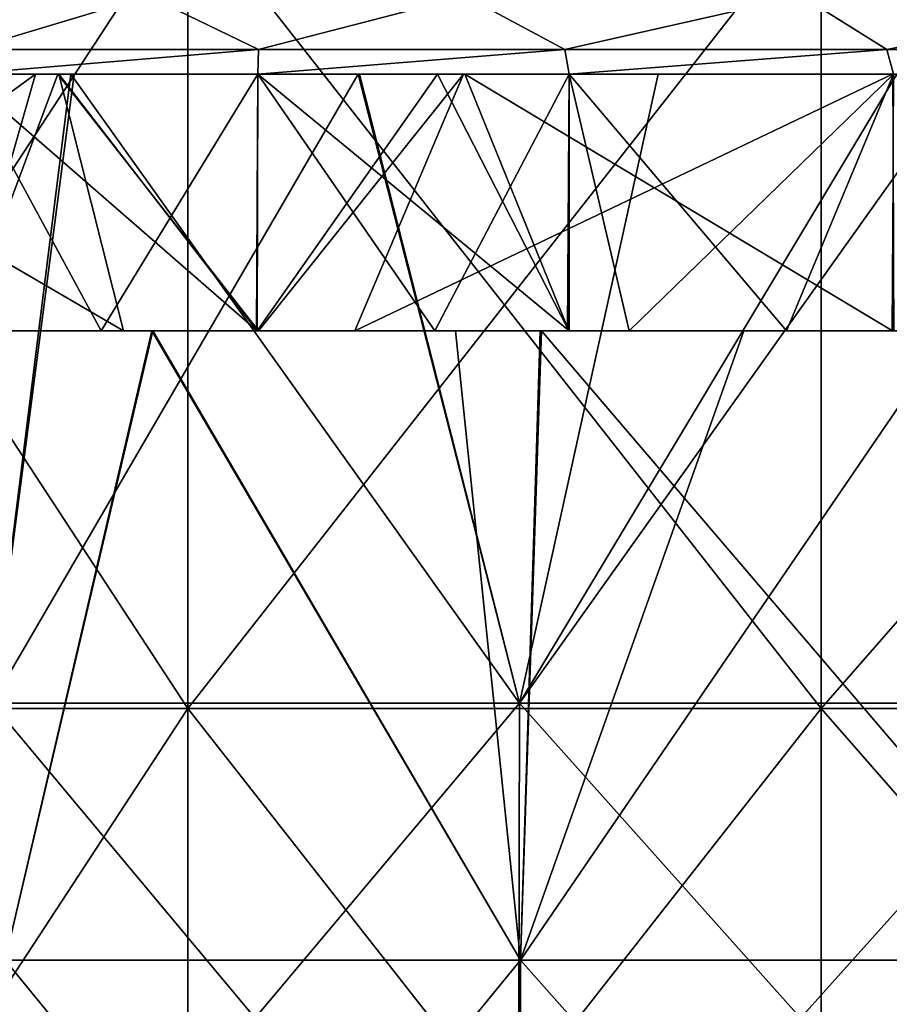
# Model space of a CAD drawing. Extents: x -65 to 803, y -691 to 80.
# Tile 113 of 256: x -26 to -16, y 52 to 64. Entities that reach past the tile are written whole.
import ezdxf

# ---------------------------------------------------------------- set-up
doc = ezdxf.new("R2010")
doc.units = 0
doc.header["$LTSCALE"] = 101.851852
for name, color, linetype in [('402', 7, 'CONTINUOUS'), ('403', 7, 'CONTINUOUS'), ('405', 7, 'CONTINUOUS'), ('406', 7, 'CONTINUOUS'), ('408', 7, 'CONTINUOUS'), ('597', 7, 'CONTINUOUS'), ('606', 7, 'CONTINUOUS'), ('607', 7, 'CONTINUOUS'), ('608', 7, 'CONTINUOUS'), ('609', 7, 'CONTINUOUS'), ('610', 7, 'CONTINUOUS'), ('611', 7, 'CONTINUOUS'), ('612', 7, 'CONTINUOUS')]:
    doc.layers.add(name, color=color, linetype=linetype)

msp = doc.modelspace()

# ---------------------------------------------------------------- linework, layer by layer
at = {"layer": '402', "color": 7, "linetype": 'CONTINUOUS'}
for points in [[(-24.739, 60, 37.59), (-26.45, 52.653, 36.406), (-28.939, 60, 34.46), (-24.739, 60, 37.59)], [(-28.927, 60, -34.47), (-26.45, 52.653, -36.406), (-24.725, 60, -37.599), (-28.927, 60, -34.47)], [(-26.45, 52.653, -36.406), (-20.43, 52.653, -40.095), (-24.725, 60, -37.599), (-26.45, 52.653, -36.406)], [(-20.43, 52.653, 40.095), (-26.45, 52.653, 36.406), (-24.739, 60, 37.59), (-20.43, 52.653, 40.095)], [(-20.202, 60, 40.21), (-20.43, 52.653, 40.095), (-24.739, 60, 37.59), (-20.202, 60, 40.21)], [(-24.725, 60, -37.599), (-20.43, 52.653, -40.095), (-21.192, 60, -39.697), (-24.725, 60, -37.599)], [(-21.192, 60, -39.697), (-20.43, 52.653, -40.095), (-20.187, 60, -40.218), (-21.192, 60, -39.697)], [(-20.43, 52.653, -40.095), (-13.906, 52.653, -42.798), (-20.187, 60, -40.218), (-20.43, 52.653, -40.095)], [(-13.906, 52.653, 42.798), (-20.43, 52.653, 40.095), (-15.408, 60, 42.28), (-13.906, 52.653, 42.798)], [(-15.408, 60, 42.28), (-20.43, 52.653, 40.095), (-17.823, 60, 41.32), (-15.408, 60, 42.28)], [(-17.823, 60, 41.32), (-20.43, 52.653, 40.095), (-20.202, 60, 40.21), (-17.823, 60, 41.32)], [(-20.187, 60, -40.218), (-13.906, 52.653, -42.798), (-15.391, 60, -42.286), (-20.187, 60, -40.218)], [(-20.43, 52.653, -40.095), (-26.45, 52.653, -36.406), (-20.43, 45.298, -40.095), (-20.43, 52.653, -40.095)], [(-20.43, 45.298, -40.095), (-26.45, 52.653, -36.406), (-26.45, 45.298, -36.406), (-20.43, 45.298, -40.095)], [(-26.45, 52.653, 36.406), (-20.43, 52.653, 40.095), (-26.45, 45.298, 36.406), (-26.45, 52.653, 36.406)], [(-26.45, 45.298, 36.406), (-20.43, 52.653, 40.095), (-20.43, 45.298, 40.095), (-26.45, 45.298, 36.406)], [(-13.906, 52.653, -42.798), (-20.43, 52.653, -40.095), (-13.906, 45.298, -42.798), (-13.906, 52.653, -42.798)], [(-13.906, 45.298, -42.798), (-20.43, 52.653, -40.095), (-20.43, 45.298, -40.095), (-13.906, 45.298, -42.798)], [(-20.43, 52.653, 40.095), (-13.906, 52.653, 42.798), (-20.43, 45.298, 40.095), (-20.43, 52.653, 40.095)], [(-20.43, 45.298, 40.095), (-13.906, 52.653, 42.798), (-13.906, 45.298, 42.798), (-20.43, 45.298, 40.095)]]:
    msp.add_3dface(points, dxfattribs=at)
at = {"layer": '403', "color": 7, "linetype": 'CONTINUOUS'}
for points in [[(-28.927, 60, -34.47), (-25.069, 60, -39.756), (-30.225, 60, -35.992), (-28.927, 60, -34.47)], [(-24.739, 60, 37.59), (-28.939, 60, 34.46), (-26.956, 60, 38.501), (-24.739, 60, 37.59)], [(-28.927, 60, -34.47), (-24.725, 60, -37.599), (-25.069, 60, -39.756), (-28.927, 60, -34.47)], [(-23.494, 60, 40.707), (-24.739, 60, 37.59), (-26.956, 60, 38.501), (-23.494, 60, 40.707)], [(-24.725, 60, -37.599), (-21.192, 60, -39.697), (-25.069, 60, -39.756), (-24.725, 60, -37.599)], [(-25.069, 60, -39.756), (-21.192, 60, -39.697), (-23.508, 60, -40.699), (-25.069, 60, -39.756)], [(-20.202, 60, 40.21), (-24.739, 60, 37.59), (-22.367, 60, 41.336), (-20.202, 60, 40.21)], [(-22.367, 60, 41.336), (-24.739, 60, 37.59), (-23.494, 60, 40.707), (-22.367, 60, 41.336)], [(-21.192, 60, -39.697), (-20.187, 60, -40.218), (-23.508, 60, -40.699), (-21.192, 60, -39.697)], [(-23.508, 60, -40.699), (-20.187, 60, -40.218), (-19.867, 60, -42.595), (-23.508, 60, -40.699)], [(-17.823, 60, 41.32), (-20.202, 60, 40.21), (-22.367, 60, 41.336), (-17.823, 60, 41.32)], [(-16.071, 60, 44.167), (-17.823, 60, 41.32), (-22.367, 60, 41.336), (-16.071, 60, 44.167)], [(-20.187, 60, -40.218), (-15.391, 60, -42.286), (-19.867, 60, -42.595), (-20.187, 60, -40.218)], [(-19.867, 60, -42.595), (-15.391, 60, -42.286), (-16.088, 60, -44.161), (-19.867, 60, -42.595)], [(-15.408, 60, 42.28), (-17.823, 60, 41.32), (-16.071, 60, 44.167), (-15.408, 60, 42.28)]]:
    msp.add_3dface(points, dxfattribs=at)
at = {"layer": '405', "color": 7, "linetype": 'CONTINUOUS'}
for points in [[(-30.225, 60, -35.992), (-25.069, 60, -39.756), (-30.213, 63, -36.002), (-30.225, 60, -35.992)], [(-26.097, 63, 39.089), (-30.213, 60, 36.002), (-30.225, 63, 35.992), (-26.097, 63, 39.089)], [(-30.213, 63, -36.002), (-25.069, 60, -39.756), (-25.823, 63, -39.271), (-30.213, 63, -36.002)], [(-26.956, 60, 38.501), (-30.213, 60, 36.002), (-26.097, 63, 39.089), (-26.956, 60, 38.501)], [(-23.494, 60, 40.707), (-26.956, 60, 38.501), (-25.836, 63, 39.262), (-23.494, 60, 40.707)], [(-25.836, 63, 39.262), (-26.956, 60, 38.501), (-26.097, 63, 39.089), (-25.836, 63, 39.262)], [(-21.097, 63, 41.999), (-23.494, 60, 40.707), (-25.836, 63, 39.262), (-21.097, 63, 41.999)], [(-25.069, 60, -39.756), (-23.508, 60, -40.699), (-25.823, 63, -39.271), (-25.069, 60, -39.756)], [(-25.823, 63, -39.271), (-23.508, 60, -40.699), (-21.401, 63, -41.845), (-25.823, 63, -39.271)], [(-23.508, 60, -40.699), (-19.867, 60, -42.595), (-21.401, 63, -41.845), (-23.508, 60, -40.699)], [(-22.367, 60, 41.336), (-23.494, 60, 40.707), (-21.097, 63, 41.999), (-22.367, 60, 41.336)], [(-16.071, 60, 44.167), (-22.367, 60, 41.336), (-16.088, 63, 44.161), (-16.071, 60, 44.167)], [(-16.088, 63, 44.161), (-22.367, 60, 41.336), (-21.097, 63, 41.999), (-16.088, 63, 44.161)], [(-21.401, 63, -41.845), (-19.867, 60, -42.595), (-21.083, 63, -42.006), (-21.401, 63, -41.845)], [(-19.867, 60, -42.595), (-16.088, 60, -44.161), (-21.083, 63, -42.006), (-19.867, 60, -42.595)], [(-21.083, 63, -42.006), (-16.088, 60, -44.161), (-16.071, 63, -44.167), (-21.083, 63, -42.006)]]:
    msp.add_3dface(points, dxfattribs=at)
at = {"layer": '406', "color": 7, "linetype": 'CONTINUOUS'}
for points in [[(-26.097, 63, 39.089), (-30.225, 63, 35.992), (-29.781, 63, 39.132), (-26.097, 63, 39.089)], [(-30.213, 63, -36.002), (-25.823, 63, -39.271), (-28.915, 63, -39.776), (-30.213, 63, -36.002)], [(-28.901, 63, 39.786), (-26.097, 63, 39.089), (-29.781, 63, 39.132), (-28.901, 63, 39.786)], [(-25.823, 63, -39.271), (-25.647, 63, -41.958), (-28.915, 63, -39.776), (-25.823, 63, -39.271)], [(-25.686, 63, 41.934), (-26.097, 63, 39.089), (-28.901, 63, 39.786), (-25.686, 63, 41.934)], [(-25.836, 63, 39.262), (-26.097, 63, 39.089), (-25.686, 63, 41.934), (-25.836, 63, 39.262)], [(-21.097, 63, 41.999), (-25.836, 63, 39.262), (-22.312, 63, 43.822), (-21.097, 63, 41.999)], [(-22.312, 63, 43.822), (-25.836, 63, 39.262), (-25.686, 63, 41.934), (-22.312, 63, 43.822)], [(-25.823, 63, -39.271), (-21.401, 63, -41.845), (-25.647, 63, -41.958), (-25.823, 63, -39.271)], [(-25.647, 63, -41.958), (-21.401, 63, -41.845), (-22.327, 63, -43.814), (-25.647, 63, -41.958)], [(-21.401, 63, -41.845), (-21.083, 63, -42.006), (-22.327, 63, -43.814), (-21.401, 63, -41.845)], [(-22.327, 63, -43.814), (-21.083, 63, -42.006), (-18.825, 63, -45.429), (-22.327, 63, -43.814)], [(-16.036, 63, 46.487), (-21.097, 63, 41.999), (-22.312, 63, 43.822), (-16.036, 63, 46.487)], [(-16.088, 63, 44.161), (-21.097, 63, 41.999), (-16.036, 63, 46.487), (-16.088, 63, 44.161)], [(-21.083, 63, -42.006), (-16.071, 63, -44.167), (-18.825, 63, -45.429), (-21.083, 63, -42.006)], [(-18.825, 63, -45.429), (-16.071, 63, -44.167), (-15.212, 63, -46.763), (-18.825, 63, -45.429)]]:
    msp.add_3dface(points, dxfattribs=at)
at = {"layer": '408', "color": 7, "linetype": 'CONTINUOUS'}
for points in [[(-28.915, 63, -39.776), (-25.647, 63, -41.958), (-26.607, 55.653, -41.401), (-28.915, 63, -39.776)], [(-25.686, 63, 41.934), (-28.901, 63, 39.786), (-26.607, 55.653, 41.401), (-25.686, 63, 41.934)], [(-25.647, 63, -41.958), (-22.327, 63, -43.814), (-26.607, 55.653, -41.401), (-25.647, 63, -41.958)], [(-26.607, 55.653, -41.401), (-22.327, 63, -43.814), (-20.444, 55.653, -44.766), (-26.607, 55.653, -41.401)], [(-20.444, 55.653, 44.766), (-25.686, 63, 41.934), (-26.607, 55.653, 41.401), (-20.444, 55.653, 44.766)], [(-22.312, 63, 43.822), (-25.686, 63, 41.934), (-20.444, 55.653, 44.766), (-22.312, 63, 43.822)], [(-22.327, 63, -43.814), (-18.825, 63, -45.429), (-20.444, 55.653, -44.766), (-22.327, 63, -43.814)], [(-16.036, 63, 46.487), (-22.312, 63, 43.822), (-20.444, 55.653, 44.766), (-16.036, 63, 46.487)], [(-18.825, 63, -45.429), (-15.212, 63, -46.763), (-20.444, 55.653, -44.766), (-18.825, 63, -45.429)], [(-20.444, 55.653, -44.766), (-15.212, 63, -46.763), (-13.865, 55.653, -47.22), (-20.444, 55.653, -44.766)], [(-13.865, 55.653, 47.22), (-16.036, 63, 46.487), (-20.444, 55.653, 44.766), (-13.865, 55.653, 47.22)], [(-20.46, 48.298, 44.802), (-26.607, 55.653, 41.401), (-26.628, 48.298, 41.434), (-20.46, 48.298, 44.802)], [(-26.607, 55.653, -41.401), (-20.444, 55.653, -44.766), (-26.628, 48.298, -41.434), (-26.607, 55.653, -41.401)], [(-26.628, 48.298, -41.434), (-20.444, 55.653, -44.766), (-20.46, 48.298, -44.802), (-26.628, 48.298, -41.434)], [(-20.444, 55.653, 44.766), (-26.607, 55.653, 41.401), (-20.46, 48.298, 44.802), (-20.444, 55.653, 44.766)], [(-13.876, 48.298, 47.257), (-20.444, 55.653, 44.766), (-20.46, 48.298, 44.802), (-13.876, 48.298, 47.257)], [(-20.444, 55.653, -44.766), (-13.865, 55.653, -47.22), (-20.46, 48.298, -44.802), (-20.444, 55.653, -44.766)], [(-20.46, 48.298, -44.802), (-13.865, 55.653, -47.22), (-13.876, 48.298, -47.257), (-20.46, 48.298, -44.802)], [(-13.865, 55.653, 47.22), (-20.444, 55.653, 44.766), (-13.876, 48.298, 47.257), (-13.865, 55.653, 47.22)]]:
    msp.add_3dface(points, dxfattribs=at)
at = {"layer": '597', "linetype": 'CONTINUOUS'}
for points in [[(-24.316, 55.593, -30.491), (-30.491, 55.593, -24.316), (-24.316, 65.017, -30.491), (-24.316, 55.593, -30.491)], [(-24.316, 65.017, -30.491), (-30.491, 55.593, -24.316), (-30.491, 65.017, -24.316), (-24.316, 65.017, -30.491)], [(-30.491, 55.593, 24.316), (-24.316, 55.593, 30.491), (-30.491, 65.017, 24.316), (-30.491, 55.593, 24.316)], [(-30.491, 65.017, 24.316), (-24.316, 55.593, 30.491), (-24.316, 65.017, 30.491), (-30.491, 65.017, 24.316)], [(-16.921, 55.593, -35.138), (-24.316, 55.593, -30.491), (-16.921, 65.017, -35.138), (-16.921, 55.593, -35.138)], [(-16.921, 65.017, -35.138), (-24.316, 55.593, -30.491), (-24.316, 65.017, -30.491), (-16.921, 65.017, -35.138)], [(-24.316, 55.593, 30.491), (-16.921, 55.593, 35.138), (-24.316, 65.017, 30.491), (-24.316, 55.593, 30.491)], [(-24.316, 65.017, 30.491), (-16.921, 55.593, 35.138), (-16.921, 65.017, 35.138), (-24.316, 65.017, 30.491)], [(-8.678, 55.593, -38.022), (-16.921, 55.593, -35.138), (-8.678, 65.017, -38.022), (-8.678, 55.593, -38.022)], [(-8.678, 65.017, -38.022), (-16.921, 55.593, -35.138), (-16.921, 65.017, -35.138), (-8.678, 65.017, -38.022)], [(-16.921, 55.593, 35.138), (-8.678, 55.593, 38.022), (-16.921, 65.017, 35.138), (-16.921, 55.593, 35.138)], [(-16.921, 65.017, 35.138), (-8.678, 55.593, 38.022), (-8.678, 65.017, 38.022), (-16.921, 65.017, 35.138)], [(-24.316, 46.169, -30.491), (-30.491, 46.169, -24.316), (-24.316, 55.593, -30.491), (-24.316, 46.169, -30.491)], [(-24.316, 55.593, -30.491), (-30.491, 46.169, -24.316), (-30.491, 55.593, -24.316), (-24.316, 55.593, -30.491)], [(-30.491, 46.169, 24.316), (-24.316, 46.169, 30.491), (-30.491, 55.593, 24.316), (-30.491, 46.169, 24.316)], [(-30.491, 55.593, 24.316), (-24.316, 46.169, 30.491), (-24.316, 55.593, 30.491), (-30.491, 55.593, 24.316)], [(-16.921, 46.169, -35.138), (-24.316, 46.169, -30.491), (-16.921, 55.593, -35.138), (-16.921, 46.169, -35.138)], [(-16.921, 55.593, -35.138), (-24.316, 46.169, -30.491), (-24.316, 55.593, -30.491), (-16.921, 55.593, -35.138)], [(-24.316, 46.169, 30.491), (-16.921, 46.169, 35.138), (-24.316, 55.593, 30.491), (-24.316, 46.169, 30.491)], [(-24.316, 55.593, 30.491), (-16.921, 46.169, 35.138), (-16.921, 55.593, 35.138), (-24.316, 55.593, 30.491)], [(-8.678, 46.169, -38.022), (-16.921, 46.169, -35.138), (-8.678, 55.593, -38.022), (-8.678, 46.169, -38.022)], [(-8.678, 55.593, -38.022), (-16.921, 46.169, -35.138), (-16.921, 55.593, -35.138), (-8.678, 55.593, -38.022)], [(-16.921, 46.169, 35.138), (-8.678, 46.169, 38.022), (-16.921, 55.593, 35.138), (-16.921, 46.169, 35.138)], [(-16.921, 55.593, 35.138), (-8.678, 46.169, 38.022), (-8.678, 55.593, 38.022), (-16.921, 55.593, 35.138)]]:
    msp.add_3dface(points, dxfattribs=at)
at = {"layer": '606', "color": 7, "linetype": 'CONTINUOUS'}
for points in [[(-24.781, 63.913, -34.108), (-26.863, 63.288, -34.159), (-28.21, 63.913, -31.331), (-24.781, 63.913, -34.108)], [(-23.494, 63.288, -36.558), (-26.863, 63.288, -34.159), (-24.781, 63.913, -34.108), (-23.494, 63.288, -36.558)], [(-21.08, 63.913, -36.511), (-23.494, 63.288, -36.558), (-24.781, 63.913, -34.108), (-21.08, 63.913, -36.511)], [(-19.913, 63.288, -38.625), (-23.494, 63.288, -36.558), (-21.08, 63.913, -36.511), (-19.913, 63.288, -38.625)], [(-17.148, 63.913, -38.515), (-19.913, 63.288, -38.625), (-21.08, 63.913, -36.511), (-17.148, 63.913, -38.515)], [(-16.151, 63.288, -40.343), (-19.913, 63.288, -38.625), (-17.148, 63.913, -38.515), (-16.151, 63.288, -40.343)], [(-13.028, 63.913, -40.096), (-16.151, 63.288, -40.343), (-17.148, 63.913, -38.515), (-13.028, 63.913, -40.096)], [(-12.243, 63.288, -41.696), (-16.151, 63.288, -40.343), (-13.028, 63.913, -40.096), (-12.243, 63.288, -41.696)]]:
    msp.add_3dface(points, dxfattribs=at)
at = {"layer": '607', "color": 7, "linetype": 'CONTINUOUS'}
for points in [[(-24.781, 63.913, 34.108), (-28.21, 63.913, 31.331), (-26.863, 63.288, 34.159), (-24.781, 63.913, 34.108)], [(-23.494, 63.288, 36.558), (-24.781, 63.913, 34.108), (-26.863, 63.288, 34.159), (-23.494, 63.288, 36.558)], [(-21.08, 63.913, 36.511), (-24.781, 63.913, 34.108), (-23.494, 63.288, 36.558), (-21.08, 63.913, 36.511)], [(-19.913, 63.288, 38.625), (-21.08, 63.913, 36.511), (-23.494, 63.288, 36.558), (-19.913, 63.288, 38.625)], [(-17.148, 63.913, 38.515), (-21.08, 63.913, 36.511), (-19.913, 63.288, 38.625), (-17.148, 63.913, 38.515)], [(-16.151, 63.288, 40.343), (-17.148, 63.913, 38.515), (-19.913, 63.288, 38.625), (-16.151, 63.288, 40.343)], [(-13.028, 63.913, 40.096), (-17.148, 63.913, 38.515), (-16.151, 63.288, 40.343), (-13.028, 63.913, 40.096)], [(-12.243, 63.288, 41.696), (-13.028, 63.913, 40.096), (-16.151, 63.288, 40.343), (-12.243, 63.288, 41.696)]]:
    msp.add_3dface(points, dxfattribs=at)
at = {"layer": '608', "color": 7, "linetype": 'CONTINUOUS'}
for points in [[(-23.494, 63.288, 36.558), (-26.863, 63.288, 34.159), (-26.958, 63, 38.5), (-23.494, 63.288, 36.558)], [(-23.5, 63, 40.703), (-23.494, 63.288, 36.558), (-26.958, 63, 38.5), (-23.5, 63, 40.703)], [(-19.913, 63.288, 38.625), (-23.494, 63.288, 36.558), (-23.5, 63, 40.703), (-19.913, 63.288, 38.625)], [(-19.863, 63, 42.596), (-19.913, 63.288, 38.625), (-23.5, 63, 40.703), (-19.863, 63, 42.596)], [(-16.151, 63.288, 40.343), (-19.913, 63.288, 38.625), (-19.863, 63, 42.596), (-16.151, 63.288, 40.343)], [(-16.075, 63, 44.166), (-16.151, 63.288, 40.343), (-19.863, 63, 42.596), (-16.075, 63, 44.166)], [(-12.243, 63.288, 41.696), (-16.151, 63.288, 40.343), (-16.075, 63, 44.166), (-12.243, 63.288, 41.696)]]:
    msp.add_3dface(points, dxfattribs=at)
at = {"layer": '609', "color": 7, "linetype": 'CONTINUOUS'}
for points in [[(-26.863, 63.288, -34.159), (-23.494, 63.288, -36.558), (-26.958, 63, -38.5), (-26.863, 63.288, -34.159)], [(-26.958, 63, -38.5), (-23.494, 63.288, -36.558), (-23.5, 63, -40.703), (-26.958, 63, -38.5)], [(-23.494, 63.288, -36.558), (-19.913, 63.288, -38.625), (-23.5, 63, -40.703), (-23.494, 63.288, -36.558)], [(-23.5, 63, -40.703), (-19.913, 63.288, -38.625), (-19.863, 63, -42.596), (-23.5, 63, -40.703)], [(-19.913, 63.288, -38.625), (-16.151, 63.288, -40.343), (-19.863, 63, -42.596), (-19.913, 63.288, -38.625)], [(-19.863, 63, -42.596), (-16.151, 63.288, -40.343), (-16.075, 63, -44.166), (-19.863, 63, -42.596)], [(-16.151, 63.288, -40.343), (-12.243, 63.288, -41.696), (-16.075, 63, -44.166), (-16.151, 63.288, -40.343)]]:
    msp.add_3dface(points, dxfattribs=at)
at = {"layer": '610', "color": 7, "linetype": 'CONTINUOUS'}
for points in [[(-26.966, 60, -38.494), (-26.958, 63, -38.5), (-25.33, 60, -39.59), (-26.966, 60, -38.494)], [(-26.958, 63, -38.5), (-23.5, 63, -40.703), (-25.33, 60, -39.59), (-26.958, 63, -38.5)], [(-25.33, 60, -39.59), (-23.5, 63, -40.703), (-23.515, 60, -40.694), (-25.33, 60, -39.59)], [(-23.515, 60, -40.694), (-23.5, 63, -40.703), (-21.434, 60, -41.828), (-23.515, 60, -40.694)], [(-23.5, 63, -40.703), (-19.863, 63, -42.596), (-21.434, 60, -41.828), (-23.5, 63, -40.703)], [(-21.434, 60, -41.828), (-19.863, 63, -42.596), (-19.883, 60, -42.587), (-21.434, 60, -41.828)], [(-19.883, 60, -42.587), (-19.863, 63, -42.596), (-17.325, 60, -43.69), (-19.883, 60, -42.587)], [(-19.863, 63, -42.596), (-16.075, 63, -44.166), (-17.325, 60, -43.69), (-19.863, 63, -42.596)], [(-17.325, 60, -43.69), (-16.075, 63, -44.166), (-16.096, 60, -44.158), (-17.325, 60, -43.69)]]:
    msp.add_3dface(points, dxfattribs=at)
at = {"layer": '611', "color": 7, "linetype": 'CONTINUOUS'}
for points in [[(-23.5, 63, 40.703), (-26.958, 63, 38.5), (-23.507, 60, 40.699), (-23.5, 63, 40.703)], [(-23.507, 60, 40.699), (-26.958, 63, 38.5), (-26.819, 60, 38.597), (-23.507, 60, 40.699)], [(-19.865, 60, 42.595), (-23.5, 63, 40.703), (-23.507, 60, 40.699), (-19.865, 60, 42.595)], [(-19.863, 63, 42.596), (-23.5, 63, 40.703), (-19.865, 60, 42.595), (-19.863, 63, 42.596)], [(-19.162, 60, 42.916), (-19.863, 63, 42.596), (-19.865, 60, 42.595), (-19.162, 60, 42.916)], [(-16.075, 63, 44.166), (-19.863, 63, 42.596), (-19.162, 60, 42.916), (-16.075, 63, 44.166)], [(-16.07, 60, 44.167), (-16.075, 63, 44.166), (-19.162, 60, 42.916), (-16.07, 60, 44.167)]]:
    msp.add_3dface(points, dxfattribs=at)
at = {"layer": '612', "color": 7, "linetype": 'CONTINUOUS'}
for points in [[(-27.634, 60, 28.198), (-25.514, 60, 31.871), (-31.262, 60, 30.888), (-27.634, 60, 28.198)], [(-31.262, 60, 30.888), (-25.514, 60, 31.871), (-29.039, 60, 34.739), (-31.262, 60, 30.888)], [(-28.093, 60, -26.435), (-25.92, 60, -22.672), (-31.235, 60, -22.904), (-28.093, 60, -26.435)], [(-31.235, 60, -22.904), (-25.92, 60, -22.672), (-29.019, 60, -19.066), (-31.235, 60, -22.904)], [(-27.949, 60, 0.733), (-25.726, 60, 4.584), (-30.59, 60, 5.133), (-27.949, 60, 0.733)], [(-30.59, 60, 5.133), (-25.726, 60, 4.584), (-28.42, 60, 8.891), (-30.59, 60, 5.133)], [(-26.768, 60, -33.113), (-24.554, 60, -29.279), (-30.266, 60, -30.199), (-26.768, 60, -33.113)], [(-30.266, 60, -30.199), (-24.554, 60, -29.279), (-28.093, 60, -26.435), (-30.266, 60, -30.199)], [(-27.455, 60, -7.384), (-25.219, 60, -3.512), (-30.173, 60, -3.118), (-27.455, 60, -7.384)], [(-30.173, 60, -3.118), (-25.219, 60, -3.512), (-27.949, 60, 0.733), (-30.173, 60, -3.118)], [(-28.42, 60, 8.891), (-26.25, 60, 12.65), (-30.147, 60, 14.874), (-28.42, 60, 8.891)], [(-26.25, 60, 12.65), (-24.08, 60, 16.408), (-30.147, 60, 14.874), (-26.25, 60, 12.65)], [(-30.147, 60, 14.874), (-24.08, 60, 16.408), (-27.954, 60, 18.672), (-30.147, 60, 14.874)], [(-27.954, 60, 18.672), (-25.761, 60, 22.47), (-29.755, 60, 24.525), (-27.954, 60, 18.672)], [(-29.755, 60, 24.525), (-25.761, 60, 22.47), (-27.634, 60, 28.198), (-29.755, 60, 24.525)], [(-26.803, 60, -15.228), (-24.587, 60, -11.39), (-29.691, 60, -11.257), (-26.803, 60, -15.228)], [(-29.691, 60, -11.257), (-24.587, 60, -11.39), (-27.455, 60, -7.384), (-29.691, 60, -11.257)], [(-23.393, 60, 35.545), (-26.819, 60, 38.597), (-29.039, 60, 34.739), (-23.393, 60, 35.545)], [(-25.514, 60, 31.871), (-23.393, 60, 35.545), (-29.039, 60, 34.739), (-25.514, 60, 31.871)], [(-25.92, 60, -22.672), (-23.747, 60, -18.908), (-29.019, 60, -19.066), (-25.92, 60, -22.672)], [(-29.019, 60, -19.066), (-23.747, 60, -18.908), (-26.803, 60, -15.228), (-29.019, 60, -19.066)], [(-29.008, 60, -36.98), (-26.966, 60, -38.494), (-23.071, 60, -35.684), (-29.008, 60, -36.98)], [(-29.008, 60, -36.98), (-23.071, 60, -35.684), (-26.768, 60, -33.113), (-29.008, 60, -36.98)], [(-25.726, 60, 4.584), (-23.503, 60, 8.435), (-28.42, 60, 8.891), (-25.726, 60, 4.584)], [(-28.42, 60, 8.891), (-23.503, 60, 8.435), (-26.25, 60, 12.65), (-28.42, 60, 8.891)], [(-24.554, 60, -29.279), (-22.34, 60, -25.445), (-28.093, 60, -26.435), (-24.554, 60, -29.279)], [(-28.093, 60, -26.435), (-22.34, 60, -25.445), (-25.92, 60, -22.672), (-28.093, 60, -26.435)], [(-24.08, 60, 16.408), (-21.91, 60, 20.167), (-27.954, 60, 18.672), (-24.08, 60, 16.408)], [(-27.954, 60, 18.672), (-21.91, 60, 20.167), (-25.761, 60, 22.47), (-27.954, 60, 18.672)], [(-25.219, 60, -3.512), (-22.983, 60, 0.361), (-27.949, 60, 0.733), (-25.219, 60, -3.512)], [(-27.949, 60, 0.733), (-22.983, 60, 0.361), (-25.726, 60, 4.584), (-27.949, 60, 0.733)], [(-25.761, 60, 22.47), (-23.568, 60, 26.268), (-27.634, 60, 28.198), (-25.761, 60, 22.47)], [(-27.634, 60, 28.198), (-23.568, 60, 26.268), (-25.514, 60, 31.871), (-27.634, 60, 28.198)], [(-24.587, 60, -11.39), (-22.371, 60, -7.552), (-27.455, 60, -7.384), (-24.587, 60, -11.39)], [(-27.455, 60, -7.384), (-22.371, 60, -7.552), (-25.219, 60, -3.512), (-27.455, 60, -7.384)], [(-26.966, 60, -38.494), (-25.33, 60, -39.59), (-23.071, 60, -35.684), (-26.966, 60, -38.494)], [(-23.507, 60, 40.699), (-26.819, 60, 38.597), (-21.272, 60, 39.218), (-23.507, 60, 40.699)], [(-26.819, 60, 38.597), (-23.393, 60, 35.545), (-21.272, 60, 39.218), (-26.819, 60, 38.597)], [(-23.747, 60, -18.908), (-21.574, 60, -15.144), (-26.803, 60, -15.228), (-23.747, 60, -18.908)], [(-26.803, 60, -15.228), (-21.574, 60, -15.144), (-24.587, 60, -11.39), (-26.803, 60, -15.228)], [(-23.071, 60, -35.684), (-20.838, 60, -31.816), (-26.768, 60, -33.113), (-23.071, 60, -35.684)], [(-26.768, 60, -33.113), (-20.838, 60, -31.816), (-24.554, 60, -29.279), (-26.768, 60, -33.113)], [(-23.503, 60, 8.435), (-21.279, 60, 12.286), (-26.25, 60, 12.65), (-23.503, 60, 8.435)], [(-26.25, 60, 12.65), (-21.279, 60, 12.286), (-24.08, 60, 16.408), (-26.25, 60, 12.65)], [(-22.34, 60, -25.445), (-20.126, 60, -21.61), (-25.92, 60, -22.672), (-22.34, 60, -25.445)], [(-25.92, 60, -22.672), (-20.126, 60, -21.61), (-23.747, 60, -18.908), (-25.92, 60, -22.672)], [(-21.91, 60, 20.167), (-19.74, 60, 23.925), (-25.761, 60, 22.47), (-21.91, 60, 20.167)], [(-25.761, 60, 22.47), (-19.74, 60, 23.925), (-23.568, 60, 26.268), (-25.761, 60, 22.47)], [(-22.983, 60, 0.361), (-20.748, 60, 4.234), (-25.726, 60, 4.584), (-22.983, 60, 0.361)], [(-25.726, 60, 4.584), (-20.748, 60, 4.234), (-23.503, 60, 8.435), (-25.726, 60, 4.584)], [(-23.568, 60, 26.268), (-21.375, 60, 30.066), (-25.514, 60, 31.871), (-23.568, 60, 26.268)], [(-25.514, 60, 31.871), (-21.375, 60, 30.066), (-23.393, 60, 35.545), (-25.514, 60, 31.871)], [(-25.33, 60, -39.59), (-23.515, 60, -40.694), (-21.434, 60, -41.828), (-25.33, 60, -39.59)], [(-25.33, 60, -39.59), (-21.434, 60, -41.828), (-23.071, 60, -35.684), (-25.33, 60, -39.59)], [(-22.371, 60, -7.552), (-20.156, 60, -3.715), (-25.219, 60, -3.512), (-22.371, 60, -7.552)], [(-25.219, 60, -3.512), (-20.156, 60, -3.715), (-22.983, 60, 0.361), (-25.219, 60, -3.512)], [(-21.574, 60, -15.144), (-19.401, 60, -11.381), (-24.587, 60, -11.39), (-21.574, 60, -15.144)], [(-24.587, 60, -11.39), (-19.401, 60, -11.381), (-22.371, 60, -7.552), (-24.587, 60, -11.39)], [(-20.838, 60, -31.816), (-18.604, 60, -27.947), (-24.554, 60, -29.279), (-20.838, 60, -31.816)], [(-24.554, 60, -29.279), (-18.604, 60, -27.947), (-22.34, 60, -25.445), (-24.554, 60, -29.279)], [(-21.279, 60, 12.286), (-19.056, 60, 16.137), (-24.08, 60, 16.408), (-21.279, 60, 12.286)], [(-24.08, 60, 16.408), (-19.056, 60, 16.137), (-21.91, 60, 20.167), (-24.08, 60, 16.408)], [(-20.126, 60, -21.61), (-17.913, 60, -17.776), (-23.747, 60, -18.908), (-20.126, 60, -21.61)], [(-23.747, 60, -18.908), (-17.913, 60, -17.776), (-21.574, 60, -15.144), (-23.747, 60, -18.908)], [(-19.74, 60, 23.925), (-17.57, 60, 27.684), (-23.568, 60, 26.268), (-19.74, 60, 23.925)], [(-23.568, 60, 26.268), (-17.57, 60, 27.684), (-21.375, 60, 30.066), (-23.568, 60, 26.268)], [(-19.162, 60, 42.916), (-19.865, 60, 42.595), (-23.507, 60, 40.699), (-19.162, 60, 42.916)], [(-19.162, 60, 42.916), (-23.507, 60, 40.699), (-21.272, 60, 39.218), (-19.162, 60, 42.916)], [(-20.748, 60, 4.234), (-18.512, 60, 8.106), (-23.503, 60, 8.435), (-20.748, 60, 4.234)], [(-23.503, 60, 8.435), (-18.512, 60, 8.106), (-21.279, 60, 12.286), (-23.503, 60, 8.435)], [(-21.375, 60, 30.066), (-19.182, 60, 33.865), (-23.393, 60, 35.545), (-21.375, 60, 30.066)], [(-23.393, 60, 35.545), (-19.182, 60, 33.865), (-21.272, 60, 39.218), (-23.393, 60, 35.545)], [(-21.434, 60, -41.828), (-19.182, 60, -37.921), (-23.071, 60, -35.684), (-21.434, 60, -41.828)], [(-23.071, 60, -35.684), (-19.182, 60, -37.921), (-20.838, 60, -31.816), (-23.071, 60, -35.684)], [(-20.156, 60, -3.715), (-17.94, 60, 0.123), (-22.983, 60, 0.361), (-20.156, 60, -3.715)], [(-22.983, 60, 0.361), (-17.94, 60, 0.123), (-20.748, 60, 4.234), (-22.983, 60, 0.361)], [(-19.401, 60, -11.381), (-17.228, 60, -7.617), (-22.371, 60, -7.552), (-19.401, 60, -11.381)], [(-22.371, 60, -7.552), (-17.228, 60, -7.617), (-20.156, 60, -3.715), (-22.371, 60, -7.552)], [(-18.604, 60, -27.947), (-16.37, 60, -24.078), (-22.34, 60, -25.445), (-18.604, 60, -27.947)], [(-22.34, 60, -25.445), (-16.37, 60, -24.078), (-20.126, 60, -21.61), (-22.34, 60, -25.445)], [(-19.056, 60, 16.137), (-16.833, 60, 19.988), (-21.91, 60, 20.167), (-19.056, 60, 16.137)], [(-21.91, 60, 20.167), (-16.833, 60, 19.988), (-19.74, 60, 23.925), (-21.91, 60, 20.167)], [(-17.913, 60, -17.776), (-15.699, 60, -13.942), (-21.574, 60, -15.144), (-17.913, 60, -17.776)], [(-21.574, 60, -15.144), (-15.699, 60, -13.942), (-19.401, 60, -11.381), (-21.574, 60, -15.144)], [(-21.434, 60, -41.828), (-19.883, 60, -42.587), (-17.325, 60, -43.69), (-21.434, 60, -41.828)], [(-21.434, 60, -41.828), (-17.325, 60, -43.69), (-19.182, 60, -37.921), (-21.434, 60, -41.828)], [(-17.57, 60, 27.684), (-15.4, 60, 31.442), (-21.375, 60, 30.066), (-17.57, 60, 27.684)], [(-21.375, 60, 30.066), (-15.4, 60, 31.442), (-19.182, 60, 33.865), (-21.375, 60, 30.066)], [(-18.512, 60, 8.106), (-16.276, 60, 11.979), (-21.279, 60, 12.286), (-18.512, 60, 8.106)], [(-21.279, 60, 12.286), (-16.276, 60, 11.979), (-19.056, 60, 16.137), (-21.279, 60, 12.286)], [(-16.989, 60, 37.663), (-19.162, 60, 42.916), (-21.272, 60, 39.218), (-16.989, 60, 37.663)], [(-19.182, 60, 33.865), (-16.989, 60, 37.663), (-21.272, 60, 39.218), (-19.182, 60, 33.865)], [(-19.182, 60, -37.921), (-16.948, 60, -34.053), (-20.838, 60, -31.816), (-19.182, 60, -37.921)], [(-20.838, 60, -31.816), (-16.948, 60, -34.053), (-18.604, 60, -27.947), (-20.838, 60, -31.816)], [(-17.94, 60, 0.123), (-15.724, 60, 3.961), (-20.748, 60, 4.234), (-17.94, 60, 0.123)], [(-20.748, 60, 4.234), (-15.724, 60, 3.961), (-18.512, 60, 8.106), (-20.748, 60, 4.234)], [(-17.228, 60, -7.617), (-15.055, 60, -3.853), (-20.156, 60, -3.715), (-17.228, 60, -7.617)], [(-20.156, 60, -3.715), (-15.055, 60, -3.853), (-17.94, 60, 0.123), (-20.156, 60, -3.715)], [(-16.37, 60, -24.078), (-14.137, 60, -20.209), (-20.126, 60, -21.61), (-16.37, 60, -24.078)], [(-20.126, 60, -21.61), (-14.137, 60, -20.209), (-17.913, 60, -17.776), (-20.126, 60, -21.61)], [(-16.833, 60, 19.988), (-14.609, 60, 23.839), (-19.74, 60, 23.925), (-16.833, 60, 19.988)], [(-19.74, 60, 23.925), (-14.609, 60, 23.839), (-17.57, 60, 27.684), (-19.74, 60, 23.925)], [(-15.699, 60, -13.942), (-13.485, 60, -10.108), (-19.401, 60, -11.381), (-15.699, 60, -13.942)], [(-19.401, 60, -11.381), (-13.485, 60, -10.108), (-17.228, 60, -7.617), (-19.401, 60, -11.381)], [(-17.325, 60, -43.69), (-15.099, 60, -39.822), (-19.182, 60, -37.921), (-17.325, 60, -43.69)], [(-19.182, 60, -37.921), (-15.099, 60, -39.822), (-16.948, 60, -34.053), (-19.182, 60, -37.921)], [(-15.4, 60, 31.442), (-13.23, 60, 35.2), (-19.182, 60, 33.865), (-15.4, 60, 31.442)], [(-19.182, 60, 33.865), (-13.23, 60, 35.2), (-16.989, 60, 37.663), (-19.182, 60, 33.865)], [(-16.07, 60, 44.167), (-19.162, 60, 42.916), (-14.796, 60, 41.461), (-16.07, 60, 44.167)], [(-19.162, 60, 42.916), (-16.989, 60, 37.663), (-14.796, 60, 41.461), (-19.162, 60, 42.916)], [(-16.276, 60, 11.979), (-14.04, 60, 15.851), (-19.056, 60, 16.137), (-16.276, 60, 11.979)], [(-19.056, 60, 16.137), (-14.04, 60, 15.851), (-16.833, 60, 19.988), (-19.056, 60, 16.137)], [(-16.948, 60, -34.053), (-14.715, 60, -30.185), (-18.604, 60, -27.947), (-16.948, 60, -34.053)], [(-18.604, 60, -27.947), (-14.715, 60, -30.185), (-16.37, 60, -24.078), (-18.604, 60, -27.947)], [(-15.724, 60, 3.961), (-13.508, 60, 7.799), (-18.512, 60, 8.106), (-15.724, 60, 3.961)], [(-18.512, 60, 8.106), (-13.508, 60, 7.799), (-16.276, 60, 11.979), (-18.512, 60, 8.106)], [(-15.055, 60, -3.853), (-12.882, 60, -0.09), (-17.94, 60, 0.123), (-15.055, 60, -3.853)], [(-17.94, 60, 0.123), (-12.882, 60, -0.09), (-15.724, 60, 3.961), (-17.94, 60, 0.123)], [(-14.137, 60, -20.209), (-11.903, 60, -16.341), (-17.913, 60, -17.776), (-14.137, 60, -20.209)], [(-17.913, 60, -17.776), (-11.903, 60, -16.341), (-15.699, 60, -13.942), (-17.913, 60, -17.776)], [(-14.609, 60, 23.839), (-12.386, 60, 27.69), (-17.57, 60, 27.684), (-14.609, 60, 23.839)], [(-17.57, 60, 27.684), (-12.386, 60, 27.69), (-15.4, 60, 31.442), (-17.57, 60, 27.684)], [(-17.325, 60, -43.69), (-16.096, 60, -44.158), (-12.997, 60, -45.167), (-17.325, 60, -43.69)], [(-17.325, 60, -43.69), (-12.997, 60, -45.167), (-15.099, 60, -39.822), (-17.325, 60, -43.69)], [(-13.485, 60, -10.108), (-11.271, 60, -6.273), (-17.228, 60, -7.617), (-13.485, 60, -10.108)], [(-17.228, 60, -7.617), (-11.271, 60, -6.273), (-15.055, 60, -3.853), (-17.228, 60, -7.617)], [(-13.23, 60, 35.2), (-11.06, 60, 38.959), (-16.989, 60, 37.663), (-13.23, 60, 35.2)], [(-16.989, 60, 37.663), (-11.06, 60, 38.959), (-14.796, 60, 41.461), (-16.989, 60, 37.663)], [(-15.099, 60, -39.822), (-12.886, 60, -35.99), (-16.948, 60, -34.053), (-15.099, 60, -39.822)], [(-16.948, 60, -34.053), (-12.886, 60, -35.99), (-14.715, 60, -30.185), (-16.948, 60, -34.053)], [(-14.04, 60, 15.851), (-11.804, 60, 19.724), (-16.833, 60, 19.988), (-14.04, 60, 15.851)], [(-16.833, 60, 19.988), (-11.804, 60, 19.724), (-14.609, 60, 23.839), (-16.833, 60, 19.988)], [(-14.715, 60, -30.185), (-12.482, 60, -26.317), (-16.37, 60, -24.078), (-14.715, 60, -30.185)], [(-16.37, 60, -24.078), (-12.482, 60, -26.317), (-14.137, 60, -20.209), (-16.37, 60, -24.078)], [(-13.508, 60, 7.799), (-11.292, 60, 11.637), (-16.276, 60, 11.979), (-13.508, 60, 7.799)], [(-16.276, 60, 11.979), (-11.292, 60, 11.637), (-14.04, 60, 15.851), (-16.276, 60, 11.979)]]:
    msp.add_3dface(points, dxfattribs=at)

doc.saveas('drawing.dxf')
